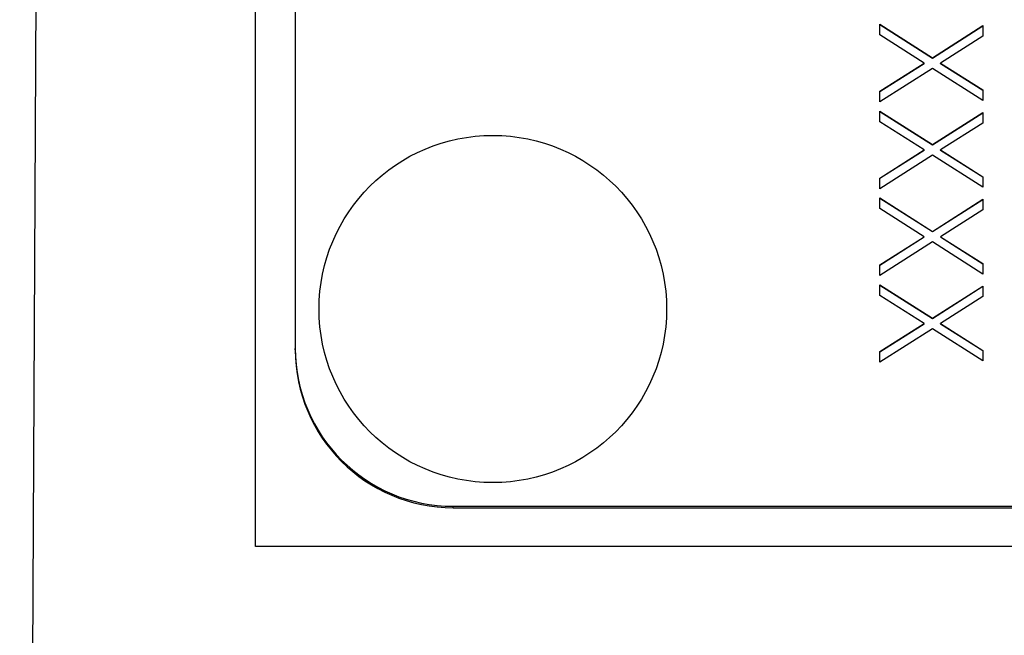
# Model space of a CAD drawing. Header units: millimetres. Extents: x 351 to 1801, y 78 to 1352.
# Tile 20 of 39: x 1608 to 1621, y 641 to 649. Entities that reach past the tile are written whole.
import ezdxf

# ---------------------------------------------------------------- set-up
doc = ezdxf.new("R2010")
doc.units = ezdxf.units.MM

msp = doc.modelspace()

# ---------------------------------------------------------------- linework, layer by layer
at = {"color": 7, "linetype": 'Continuous', "lineweight": 25}
for p, q in [((1608.071, 609.152), (1608.544, 700.912)), ((1611.057, 642.478), (1611.057, 683.478)), ((1611.557, 680.962), (1611.557, 644.985)), ((1618.957, 649.091), (1619.62, 648.667)), ((1618.957, 648.956), (1618.957, 649.091)), ((1618.957, 649.087), (1619.62, 648.663)), ((1619.62, 648.667), (1620.257, 649.074)), ((1619.62, 648.663), (1620.257, 649.071)), ((1620.257, 649.074), (1620.257, 648.94)), ((1619.515, 648.6), (1618.957, 648.956)), ((1620.257, 648.94), (1619.725, 648.6)), ((1619.62, 648.663), (1619.62, 648.667)), ((1618.957, 648.243), (1619.515, 648.6)), ((1618.957, 648.239), (1619.515, 648.596)), ((1619.62, 648.532), (1618.957, 648.108)), ((1619.515, 648.596), (1619.515, 648.6)), ((1620.257, 648.125), (1619.62, 648.532)), ((1619.725, 648.6), (1620.257, 648.259)), ((1619.725, 648.596), (1619.725, 648.6)), ((1619.725, 648.596), (1620.257, 648.256)), ((1618.957, 648.108), (1618.957, 648.243)), ((1620.257, 648.259), (1620.257, 648.125)), ((1618.957, 647.992), (1619.62, 647.567)), ((1618.957, 647.857), (1618.957, 647.992)), ((1618.957, 647.988), (1619.62, 647.564)), ((1619.62, 647.567), (1620.257, 647.975)), ((1619.62, 647.564), (1620.257, 647.971)), ((1620.257, 647.975), (1620.257, 647.84)), ((1619.515, 647.5), (1618.957, 647.857)), ((1620.257, 647.84), (1619.725, 647.5)), ((1619.62, 647.564), (1619.62, 647.567)), ((1618.957, 647.143), (1619.515, 647.5)), ((1618.957, 647.14), (1619.515, 647.497)), ((1619.62, 647.433), (1618.957, 647.009)), ((1619.515, 647.497), (1619.515, 647.5)), ((1620.257, 647.026), (1619.62, 647.433)), ((1619.725, 647.5), (1620.257, 647.16)), ((1619.725, 647.497), (1619.725, 647.5)), ((1619.725, 647.497), (1620.257, 647.157)), ((1618.957, 647.009), (1618.957, 647.143)), ((1620.257, 647.16), (1620.257, 647.026)), ((1618.957, 646.892), (1619.62, 646.468)), ((1618.957, 646.758), (1618.957, 646.892)), ((1618.957, 646.889), (1619.62, 646.465)), ((1619.62, 646.468), (1620.257, 646.876)), ((1619.62, 646.465), (1620.257, 646.872)), ((1620.257, 646.876), (1620.257, 646.741)), ((1619.515, 646.401), (1618.957, 646.758)), ((1620.257, 646.741), (1619.725, 646.401)), ((1618.957, 646.044), (1619.515, 646.401)), ((1618.957, 646.041), (1619.515, 646.397)), ((1619.515, 646.397), (1619.515, 646.401)), ((1619.62, 646.465), (1619.62, 646.468)), ((1619.725, 646.401), (1620.257, 646.061)), ((1619.725, 646.397), (1619.725, 646.401)), ((1619.725, 646.397), (1620.257, 646.057)), ((1619.62, 646.334), (1618.957, 645.91)), ((1620.257, 645.926), (1619.62, 646.334)), ((1618.957, 645.91), (1618.957, 646.044)), ((1620.257, 646.061), (1620.257, 645.926)), ((1618.957, 645.793), (1619.62, 645.369)), ((1618.957, 645.658), (1618.957, 645.793)), ((1618.957, 645.789), (1619.62, 645.365)), ((1619.62, 645.369), (1620.257, 645.776)), ((1619.62, 645.365), (1620.257, 645.773)), ((1620.257, 645.776), (1620.257, 645.642)), ((1619.515, 645.302), (1618.957, 645.658)), ((1620.257, 645.642), (1619.725, 645.302)), ((1618.957, 644.945), (1619.515, 645.302)), ((1618.957, 644.941), (1619.515, 645.298)), ((1619.515, 645.298), (1619.515, 645.302)), ((1619.62, 645.365), (1619.62, 645.369)), ((1619.725, 645.302), (1620.257, 644.961)), ((1619.725, 645.298), (1619.725, 645.302)), ((1619.725, 645.298), (1620.257, 644.958)), ((1619.62, 645.234), (1618.957, 644.81)), ((1620.257, 644.827), (1619.62, 645.234)), ((1611.557, 644.967), (1611.557, 644.985)), ((1618.957, 644.81), (1618.957, 644.945)), ((1620.257, 644.961), (1620.257, 644.827)), ((1613.557, 642.986), (1625.557, 642.986)), ((1613.557, 642.969), (1613.557, 642.986)), ((1613.557, 642.969), (1629.557, 642.969)), ((1632.057, 642.478), (1611.057, 642.478))]:
    msp.add_line(p, q, dxfattribs=at)
msp.add_circle((1614.058, 645.485), 2.199, dxfattribs=at)
for centre in [(1613.557, 644.986), (1613.557, 644.968)]:
    msp.add_arc(centre, 1.999, 180.0182, 270.0182, dxfattribs=at)

doc.saveas('drawing.dxf')
